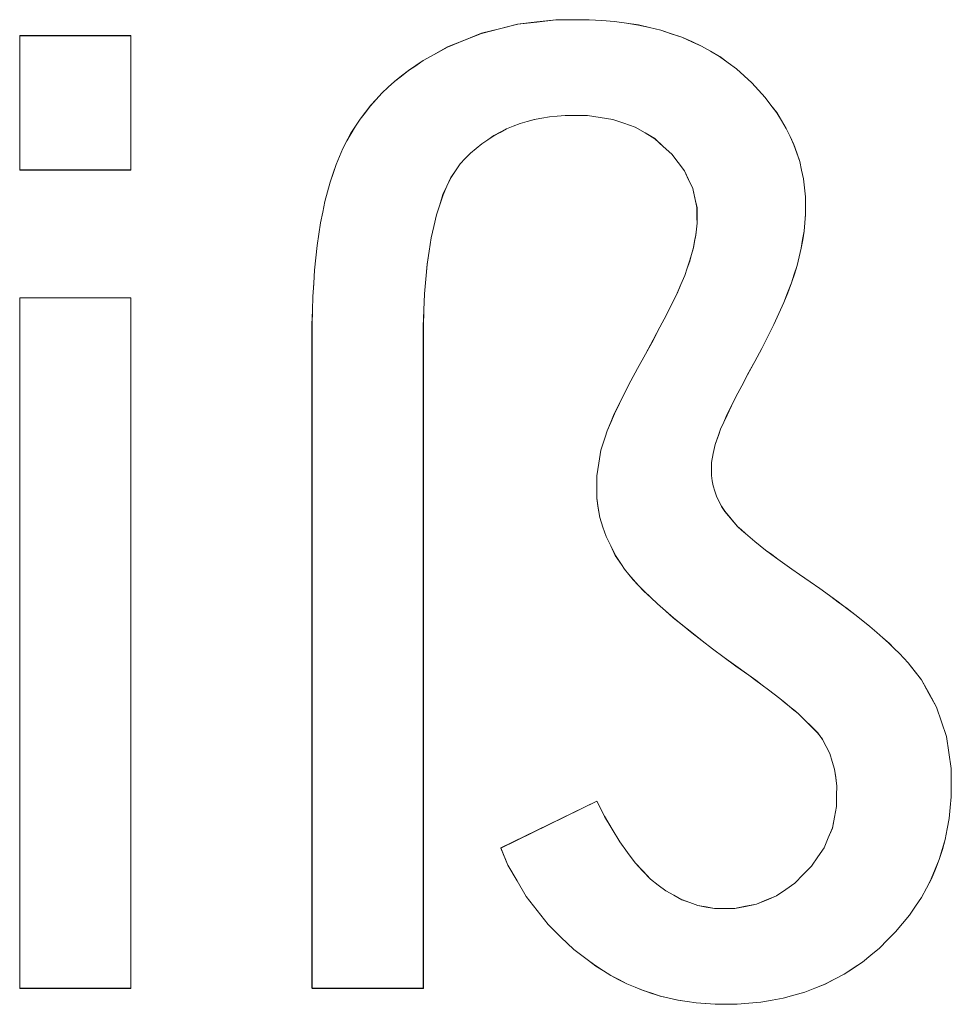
# Model space of a CAD drawing. Extents: x 229 to 926, y 37 to 878.
# Tile 121 of 194: x 348.08 to 350.52, y 799.52 to 802.1. Entities that reach past the tile are written whole.
import ezdxf

# ---------------------------------------------------------------- set-up
doc = ezdxf.new("R2010")
doc.units = 0
doc.layers.get('0').update_dxf_attribs({"lineweight": 13})
doc.layers.add('Beschriftung', color=7, linetype='Continuous', lineweight=25)
doc.layers.add('Beschriftung-A03ENJ5NI0', color=7, linetype='Continuous', lineweight=25)

# ---------------------------------------------------------------- blocks, each defined once
blk = doc.blocks.new('Referenz-A03ENJ5LI0', base_point=(255.7277, 65.704))
at = {"layer": 'Beschriftung', "color": 0, "lineweight": -2}
for p, q in [((349.2905, 802.0677), (349.338, 802.0796)), ((349.338, 802.0796), (349.3855, 802.0915)), ((349.3855, 802.0915), (349.4356, 802.0975)), ((349.4356, 802.0975), (349.4857, 802.1034)), ((349.4857, 802.1034), (349.5384, 802.1034)), ((349.5384, 802.1034), (349.5735, 802.1034)), ((349.5735, 802.1034), (349.6067, 802.1011)), ((349.6067, 802.1011), (349.64, 802.0988)), ((349.64, 802.0988), (349.6712, 802.0942)), ((349.6712, 802.0942), (349.7026, 802.0896)), ((349.7026, 802.0896), (349.7321, 802.0827)), ((349.7321, 802.0827), (349.7616, 802.0758)), ((348.0779, 801.709), (348.0779, 802.0615)), ((348.0779, 802.0615), (348.3701, 802.0615)), ((348.3701, 802.0615), (348.3701, 801.709)), ((349.2458, 802.0497), (349.2905, 802.0677)), ((349.7616, 802.0758), (349.7891, 802.0666)), ((349.7891, 802.0666), (349.8168, 802.0573)), ((349.8168, 802.0573), (349.8426, 802.0459)), ((349.1587, 802.008), (349.2009, 802.0318)), ((349.2009, 802.0318), (349.2458, 802.0497)), ((349.8426, 802.0459), (349.8683, 802.0343)), ((349.8683, 802.0343), (349.8922, 802.0205)), ((349.1377, 801.9961), (349.1587, 802.008)), ((349.8922, 802.0205), (349.916, 802.0067)), ((349.916, 802.0067), (349.938, 801.9906)), ((349.0985, 801.9698), (349.1181, 801.9829)), ((349.1181, 801.9829), (349.1377, 801.9961)), ((349.938, 801.9906), (349.96, 801.9745)), ((349.0623, 801.9415), (349.0804, 801.9557)), ((349.0804, 801.9557), (349.0985, 801.9698)), ((349.96, 801.9745), (349.9802, 801.9561)), ((349.9802, 801.9561), (350.0004, 801.9376)), ((349.0291, 801.9108), (349.0457, 801.9262)), ((349.0457, 801.9262), (349.0623, 801.9415)), ((350.0004, 801.9376), (350.018, 801.9185)), ((349.0141, 801.8944), (349.0291, 801.9108)), ((350.018, 801.9185), (350.0355, 801.8993)), ((350.0355, 801.8993), (350.0506, 801.8794)), ((348.9856, 801.8603), (348.999, 801.8779)), ((348.999, 801.8779), (349.0141, 801.8944)), ((350.0506, 801.8794), (350.0658, 801.8595)), ((348.9719, 801.8427), (348.9856, 801.8603)), ((349.4688, 801.8484), (349.4491, 801.8449)), ((349.4895, 801.8501), (349.4688, 801.8484)), ((349.5102, 801.8519), (349.4895, 801.8501)), ((349.5319, 801.8519), (349.5102, 801.8519)), ((349.5688, 801.8519), (349.5319, 801.8519)), ((349.602, 801.8468), (349.5688, 801.8519)), ((349.6353, 801.8418), (349.602, 801.8468)), ((350.0658, 801.8595), (350.0783, 801.839)), ((348.9479, 801.8053), (348.96, 801.824)), ((348.96, 801.824), (348.9719, 801.8427)), ((349.3741, 801.8238), (349.3563, 801.8167)), ((349.3919, 801.8308), (349.3741, 801.8238)), ((349.4106, 801.8361), (349.3919, 801.8308)), ((349.4293, 801.8413), (349.4106, 801.8361)), ((349.4491, 801.8449), (349.4293, 801.8413)), ((349.6648, 801.8316), (349.6353, 801.8418)), ((349.6942, 801.8215), (349.6648, 801.8316)), ((349.7201, 801.8063), (349.6942, 801.8215)), ((350.0783, 801.839), (350.091, 801.8183)), ((348.9373, 801.7854), (348.9479, 801.8053)), ((349.3229, 801.7992), (349.3071, 801.7885)), ((349.3397, 801.8079), (349.3229, 801.7992)), ((349.3563, 801.8167), (349.3397, 801.8079)), ((349.7458, 801.7912), (349.7201, 801.8063)), ((350.091, 801.8183), (350.101, 801.797)), ((350.101, 801.797), (350.1111, 801.7756)), ((348.9268, 801.7656), (348.9373, 801.7854)), ((349.2913, 801.778), (349.2766, 801.7657)), ((349.3071, 801.7885), (349.2913, 801.778)), ((349.768, 801.7709), (349.7458, 801.7912)), ((349.7901, 801.7506), (349.768, 801.7709)), ((350.1111, 801.7756), (350.1187, 801.7536)), ((348.9088, 801.7235), (348.9177, 801.7445)), ((348.9177, 801.7445), (348.9268, 801.7656)), ((349.2617, 801.7534), (349.248, 801.7393)), ((349.2766, 801.7657), (349.2617, 801.7534)), ((349.8067, 801.7288), (349.7901, 801.7506)), ((350.1187, 801.7536), (350.1262, 801.7315)), ((348.9009, 801.7003), (348.9088, 801.7235)), ((349.2342, 801.7252), (349.2221, 801.7071)), ((349.248, 801.7393), (349.2342, 801.7252)), ((349.8233, 801.7071), (349.8067, 801.7288)), ((350.1262, 801.7315), (350.1312, 801.7086)), ((348.3701, 801.709), (348.0779, 801.709)), ((348.893, 801.6771), (348.9009, 801.7003)), ((349.2221, 801.7071), (349.2101, 801.6889)), ((349.8343, 801.6837), (349.8233, 801.7071)), ((350.1312, 801.7086), (350.1363, 801.6859)), ((348.8861, 801.6516), (348.893, 801.6771)), ((349.1998, 801.6666), (349.1895, 801.6443)), ((349.2101, 801.6889), (349.1998, 801.6666)), ((349.8453, 801.6603), (349.8343, 801.6837)), ((350.1363, 801.6859), (350.1388, 801.6624)), ((348.8794, 801.6261), (348.8861, 801.6516)), ((349.1895, 801.6443), (349.1809, 801.6179)), ((349.8509, 801.6355), (349.8453, 801.6603)), ((350.1388, 801.6624), (350.1413, 801.6388)), ((348.8738, 801.5983), (348.8794, 801.6261)), ((349.1809, 801.6179), (349.1723, 801.5916)), ((349.8564, 801.6106), (349.8509, 801.6355)), ((350.1413, 801.6388), (350.1413, 801.6145)), ((350.1413, 801.6145), (350.1413, 801.5928)), ((348.8681, 801.5706), (348.8738, 801.5983)), ((349.1723, 801.5916), (349.1653, 801.5611)), ((349.8564, 801.5841), (349.8564, 801.6106)), ((350.1413, 801.5928), (350.1395, 801.5707)), ((348.8636, 801.5406), (348.8681, 801.5706)), ((349.8549, 801.554), (349.8565, 801.5696)), ((349.8565, 801.5696), (349.8564, 801.5841)), ((350.1395, 801.5707), (350.1377, 801.5487)), ((348.8592, 801.5106), (348.8636, 801.5406)), ((349.1653, 801.5611), (349.1585, 801.5307)), ((349.8501, 801.5218), (349.8534, 801.5385)), ((349.8534, 801.5385), (349.8549, 801.554)), ((350.1377, 801.5487), (350.1339, 801.5263)), ((349.1585, 801.5307), (349.1532, 801.496)), ((349.8469, 801.5052), (349.8501, 801.5218)), ((350.1339, 801.5263), (350.1303, 801.504)), ((348.8557, 801.4783), (348.8592, 801.5106)), ((349.1532, 801.496), (349.1481, 801.4615)), ((349.8372, 801.4698), (349.842, 801.4876)), ((349.842, 801.4876), (349.8469, 801.5052)), ((350.1303, 801.504), (350.1248, 801.4812)), ((348.8523, 801.4461), (348.8557, 801.4783)), ((349.1481, 801.4615), (349.1446, 801.4227)), ((349.8307, 801.4511), (349.8372, 801.4698)), ((350.1248, 801.4812), (350.1194, 801.4586)), ((348.8501, 801.4116), (348.8523, 801.4461)), ((349.8242, 801.4323), (349.8307, 801.4511)), ((350.112, 801.4356), (350.1048, 801.4126)), ((350.1194, 801.4586), (350.112, 801.4356)), ((348.8479, 801.3772), (348.8501, 801.4116)), ((349.1446, 801.4227), (349.1413, 801.384)), ((349.804, 801.3854), (349.814, 801.4088)), ((349.814, 801.4088), (349.8242, 801.4323)), ((350.1048, 801.4126), (350.0945, 801.3867)), ((349.1413, 801.384), (349.1395, 801.3412)), ((349.7902, 801.3573), (349.804, 801.3854)), ((350.0945, 801.3867), (350.0844, 801.361)), ((348.0779, 799.5614), (348.0779, 801.3736)), ((348.0779, 801.3736), (348.3701, 801.3736)), ((348.3701, 801.3736), (348.3701, 799.5614)), ((348.8467, 801.3404), (348.8479, 801.3772)), ((349.7766, 801.3291), (349.7902, 801.3573)), ((350.0844, 801.361), (350.0714, 801.3323)), ((348.8455, 801.3036), (348.8467, 801.3404)), ((349.1395, 801.3412), (349.1378, 801.2985)), ((350.0714, 801.3323), (350.0584, 801.3036)), ((349.7592, 801.2962), (349.7766, 801.3291)), ((348.8455, 801.2646), (348.8455, 801.3036)), ((349.1378, 801.2985), (349.1378, 801.2516)), ((349.7418, 801.2635), (349.7592, 801.2962)), ((350.0584, 801.3036), (350.0425, 801.2722)), ((348.8455, 799.5614), (348.8455, 801.2646)), ((349.721, 801.2259), (349.7418, 801.2635)), ((350.0425, 801.2722), (350.0267, 801.2406)), ((349.1378, 801.2516), (349.1378, 799.5614)), ((350.0267, 801.2406), (350.008, 801.2064)), ((349.7, 801.1884), (349.721, 801.2259)), ((350.008, 801.2064), (349.9893, 801.172)), ((349.6829, 801.156), (349.7, 801.1884)), ((349.6658, 801.1236), (349.6829, 801.156)), ((349.9893, 801.172), (349.974, 801.1428)), ((349.6527, 801.0963), (349.6658, 801.1236)), ((349.974, 801.1428), (349.9587, 801.1138)), ((349.9587, 801.1138), (349.947, 801.0899)), ((349.6394, 801.0691), (349.6527, 801.0963)), ((349.947, 801.0899), (349.9352, 801.066)), ((349.6207, 801.0246), (349.6301, 801.0468)), ((349.6301, 801.0468), (349.6394, 801.0691)), ((349.9268, 801.0474), (349.9185, 801.0287)), ((349.9352, 801.066), (349.9268, 801.0474)), ((349.6153, 801.0076), (349.6207, 801.0246)), ((349.9185, 801.0287), (349.9136, 801.0153)), ((349.6043, 800.9735), (349.6153, 801.0076)), ((349.9136, 801.0153), (349.9038, 800.9884)), ((349.5987, 800.9398), (349.6043, 800.9735)), ((349.9038, 800.9884), (349.8991, 800.9648)), ((349.8991, 800.9648), (349.8943, 800.9411)), ((349.5932, 800.9062), (349.5987, 800.9398)), ((349.8943, 800.9411), (349.8945, 800.9206)), ((349.8945, 800.9206), (349.8943, 800.9069)), ((349.5932, 800.8728), (349.5932, 800.9062)), ((349.8943, 800.9069), (349.8964, 800.8935)), ((349.8964, 800.8935), (349.8986, 800.88)), ((349.5932, 800.8473), (349.5932, 800.8728)), ((349.8986, 800.88), (349.9029, 800.8665)), ((349.9029, 800.8665), (349.9073, 800.8531)), ((349.5973, 800.822), (349.5932, 800.8473)), ((349.9073, 800.8531), (349.914, 800.8397)), ((349.914, 800.8397), (349.9206, 800.8264)), ((349.6014, 800.7967), (349.5973, 800.822)), ((349.9206, 800.8264), (349.9296, 800.8132)), ((349.9296, 800.8132), (349.9629, 800.7737)), ((349.6095, 800.7719), (349.6014, 800.7967)), ((349.6176, 800.7469), (349.6095, 800.7719)), ((349.9629, 800.7737), (349.9732, 800.7643)), ((349.9732, 800.7643), (349.9835, 800.7548)), ((349.6298, 800.7223), (349.6176, 800.7469)), ((349.9835, 800.7548), (349.9957, 800.7444)), ((349.9957, 800.7444), (350.008, 800.7341)), ((349.642, 800.6976), (349.6298, 800.7223)), ((350.008, 800.7341), (350.0223, 800.7229)), ((350.0223, 800.7229), (350.0365, 800.7116)), ((350.0365, 800.7116), (350.0529, 800.6995)), ((349.6582, 800.6734), (349.642, 800.6976)), ((350.0529, 800.6995), (350.0691, 800.6874)), ((350.0691, 800.6874), (350.0874, 800.6743)), ((349.6662, 800.6612), (349.6582, 800.6734)), ((349.6773, 800.6475), (349.6662, 800.6612)), ((350.0874, 800.6743), (350.1057, 800.6614)), ((350.1057, 800.6614), (350.1259, 800.6474)), ((349.6886, 800.6339), (349.6773, 800.6475)), ((349.7029, 800.6187), (349.6886, 800.6339)), ((350.1259, 800.6474), (350.1536, 800.6285)), ((349.7173, 800.6035), (349.7029, 800.6187)), ((350.1536, 800.6285), (350.179, 800.6105)), ((350.179, 800.6105), (350.2043, 800.5924)), ((349.7349, 800.5869), (349.7173, 800.6035)), ((349.7526, 800.5703), (349.7349, 800.5869)), ((350.2043, 800.5924), (350.2273, 800.5754)), ((349.7735, 800.5522), (349.7526, 800.5703)), ((350.2273, 800.5754), (350.2503, 800.5584)), ((350.2503, 800.5584), (350.271, 800.5422)), ((349.7943, 800.534), (349.7735, 800.5522)), ((349.8185, 800.5144), (349.7943, 800.534)), ((350.271, 800.5422), (350.2917, 800.526)), ((349.8426, 800.4948), (349.8185, 800.5144)), ((350.2917, 800.526), (350.3101, 800.5108)), ((350.3101, 800.5108), (350.3285, 800.4956)), ((349.87, 800.4736), (349.8426, 800.4948)), ((350.3285, 800.4956), (350.3446, 800.4813)), ((350.3446, 800.4813), (350.3606, 800.4671)), ((349.8974, 800.4525), (349.87, 800.4736)), ((349.9279, 800.4298), (349.8974, 800.4525)), ((350.3606, 800.4671), (350.3744, 800.4536)), ((350.3744, 800.4536), (350.3881, 800.4403)), ((349.9585, 800.4073), (349.9279, 800.4298)), ((350.3881, 800.4403), (350.3996, 800.4279)), ((350.3996, 800.4279), (350.4111, 800.4154)), ((349.9924, 800.3831), (349.9585, 800.4073)), ((350.4111, 800.4154), (350.4202, 800.4039)), ((350.4202, 800.4039), (350.4462, 800.3711)), ((350.0108, 800.3698), (349.9924, 800.3831)), ((350.0274, 800.3573), (350.0108, 800.3698)), ((350.044, 800.345), (350.0274, 800.3573)), ((350.4462, 800.3711), (350.4657, 800.3354)), ((350.0588, 800.3336), (350.044, 800.345)), ((350.0736, 800.3222), (350.0588, 800.3336)), ((350.0867, 800.3118), (350.0736, 800.3222)), ((350.4657, 800.3354), (350.4853, 800.2995)), ((350.0998, 800.3014), (350.0867, 800.3118)), ((350.1111, 800.2919), (350.0998, 800.3014)), ((350.4853, 800.2995), (350.4982, 800.2608)), ((350.1224, 800.2825), (350.1111, 800.2919)), ((350.1733, 800.232), (350.1224, 800.2825)), ((350.4982, 800.2608), (350.5113, 800.222)), ((350.1863, 800.2149), (350.1733, 800.232)), ((350.5113, 800.222), (350.5177, 800.1803)), ((350.1959, 800.1961), (350.1863, 800.2149)), ((350.2055, 800.1773), (350.1959, 800.1961)), ((350.2117, 800.1568), (350.2055, 800.1773)), ((350.5177, 800.1803), (350.5243, 800.1385)), ((350.2179, 800.1364), (350.2117, 800.1568)), ((350.2207, 800.1142), (350.2179, 800.1364)), ((350.5243, 800.1385), (350.5243, 800.0938)), ((350.2236, 800.0919), (350.2207, 800.1142)), ((350.223, 800.0681), (350.2236, 800.0919)), ((350.5243, 800.0938), (350.5243, 800.0642)), ((350.223, 800.0382), (350.223, 800.0681)), ((350.5243, 800.0642), (350.5216, 800.0357)), ((349.341, 799.9297), (349.5932, 800.0525)), ((349.5932, 800.0525), (349.6133, 800.0128)), ((350.2176, 800.0103), (350.223, 800.0382)), ((349.6133, 800.0128), (349.6334, 799.9793)), ((350.5216, 800.0357), (350.519, 800.0072)), ((350.2121, 799.9823), (350.2176, 800.0103)), ((350.519, 800.0072), (350.5138, 799.9796)), ((349.6334, 799.9793), (349.6535, 799.9457)), ((350.2011, 799.9563), (350.2121, 799.9823)), ((350.5138, 799.9796), (350.5085, 799.9522)), ((349.6535, 799.9457), (349.6736, 799.9182)), ((350.1902, 799.9302), (350.2011, 799.9563)), ((350.5085, 799.9522), (350.5007, 799.9258)), ((349.3601, 799.8847), (349.341, 799.9297)), ((349.6736, 799.9182), (349.6937, 799.8907)), ((350.1737, 799.9062), (350.1902, 799.9302)), ((350.5007, 799.9258), (350.4928, 799.8993)), ((349.384, 799.8437), (349.3601, 799.8847)), ((349.6937, 799.8907), (349.7139, 799.8693)), ((350.1573, 799.882), (350.1737, 799.9062)), ((350.4928, 799.8993), (350.4823, 799.874)), ((349.7139, 799.8693), (349.7342, 799.8478)), ((350.1135, 799.8377), (350.1355, 799.8599)), ((350.1355, 799.8599), (350.1573, 799.882)), ((350.4823, 799.874), (350.4718, 799.8486)), ((349.4079, 799.8026), (349.384, 799.8437)), ((349.7342, 799.8478), (349.7544, 799.8325)), ((349.7544, 799.8325), (349.7747, 799.8172)), ((350.0894, 799.821), (350.1135, 799.8377)), ((350.4718, 799.8486), (350.4588, 799.8244)), ((349.7747, 799.8172), (349.7955, 799.8056)), ((349.7955, 799.8056), (349.8162, 799.7942)), ((350.0653, 799.8043), (350.0894, 799.821)), ((350.4588, 799.8244), (350.4456, 799.8001)), ((349.4367, 799.7657), (349.4079, 799.8026)), ((349.8162, 799.7942), (349.8375, 799.7864)), ((349.8375, 799.7864), (349.8588, 799.7788)), ((349.984, 799.7766), (350.0127, 799.7822)), ((350.0127, 799.7822), (350.0389, 799.7933)), ((350.0389, 799.7933), (350.0653, 799.8043)), ((350.4456, 799.8001), (350.4299, 799.7768)), ((349.4654, 799.7288), (349.4367, 799.7657)), ((349.8588, 799.7788), (349.8806, 799.7749)), ((349.8806, 799.7749), (349.9024, 799.7711)), ((349.9024, 799.7711), (349.9247, 799.7711)), ((349.9247, 799.7711), (349.9554, 799.7711)), ((349.9554, 799.7711), (349.984, 799.7766)), ((350.4142, 799.7537), (350.3959, 799.7315)), ((350.4299, 799.7768), (350.4142, 799.7537)), ((349.4991, 799.696), (349.4654, 799.7288)), ((350.3959, 799.7315), (350.3775, 799.7093)), ((350.3775, 799.7093), (350.3565, 799.6883)), ((349.5327, 799.6632), (349.4991, 799.696)), ((350.3565, 799.6883), (350.3356, 799.6671)), ((349.5712, 799.6345), (349.5327, 799.6632)), ((350.3356, 799.6671), (350.3132, 799.6488)), ((349.5905, 799.6201), (349.5712, 799.6345)), ((350.2908, 799.6303), (350.267, 799.6145)), ((350.3132, 799.6488), (350.2908, 799.6303)), ((349.6106, 799.6076), (349.5905, 799.6201)), ((349.6305, 799.5949), (349.6106, 799.6076)), ((350.2432, 799.5987), (350.2179, 799.5854)), ((350.267, 799.6145), (350.2432, 799.5987)), ((349.6514, 799.5842), (349.6305, 799.5949)), ((349.6722, 799.5734), (349.6514, 799.5842)), ((349.6937, 799.5645), (349.6722, 799.5734)), ((350.2179, 799.5854), (350.1926, 799.5723)), ((348.3701, 799.5614), (348.0779, 799.5614)), ((349.1378, 799.5614), (348.8455, 799.5614)), ((349.7155, 799.5555), (349.6937, 799.5645)), ((349.7378, 799.5483), (349.7155, 799.5555)), ((349.7602, 799.5411), (349.7378, 799.5483)), ((350.1393, 799.5512), (350.1111, 799.5432)), ((350.166, 799.5617), (350.1393, 799.5512)), ((350.1926, 799.5723), (350.166, 799.5617)), ((349.7834, 799.5357), (349.7602, 799.5411)), ((349.8066, 799.5304), (349.7834, 799.5357)), ((349.8305, 799.5268), (349.8066, 799.5304)), ((349.8545, 799.5232), (349.8305, 799.5268)), ((349.8792, 799.5214), (349.8545, 799.5232)), ((349.904, 799.5196), (349.8792, 799.5214)), ((349.9929, 799.5222), (349.9619, 799.5196)), ((350.0239, 799.5249), (349.9929, 799.5222)), ((350.0535, 799.5301), (350.0239, 799.5249)), ((350.0831, 799.5354), (350.0535, 799.5301)), ((350.1111, 799.5432), (350.0831, 799.5354)), ((349.9295, 799.5196), (349.904, 799.5196)), ((349.9619, 799.5196), (349.9295, 799.5196))]:
    blk.add_line(p, q, dxfattribs=at)
blk = doc.blocks.new('Referenz-A03ENJ62I0', base_point=(255.7277, 65.7055))
at = {"layer": 'Beschriftung-A03ENJ5NI0', "color": 0, "lineweight": -2}
for p, q in [((349.2906, 802.0675), (349.3381, 802.0794)), ((349.3381, 802.0794), (349.3856, 802.0913)), ((349.3856, 802.0913), (349.4356, 802.0973)), ((349.4356, 802.0973), (349.4858, 802.1033)), ((349.4858, 802.1033), (349.5384, 802.1033)), ((349.5384, 802.1033), (349.5736, 802.1033)), ((349.5736, 802.1033), (349.6068, 802.1009)), ((349.6068, 802.1009), (349.6401, 802.0986)), ((349.6401, 802.0986), (349.6713, 802.094)), ((349.6713, 802.094), (349.7027, 802.0894)), ((349.7027, 802.0894), (349.7322, 802.0826)), ((349.7322, 802.0826), (349.7616, 802.0757)), ((348.078, 801.7088), (348.078, 802.0613)), ((348.078, 802.0613), (348.3702, 802.0613)), ((348.3702, 802.0613), (348.3702, 801.7088)), ((349.2459, 802.0495), (349.2906, 802.0675)), ((349.7616, 802.0757), (349.7892, 802.0664)), ((349.7892, 802.0664), (349.8169, 802.0572)), ((349.8169, 802.0572), (349.8426, 802.0457)), ((349.1588, 802.0078), (349.201, 802.0317)), ((349.201, 802.0317), (349.2459, 802.0495)), ((349.8426, 802.0457), (349.8684, 802.0342)), ((349.8684, 802.0342), (349.8922, 802.0204)), ((349.1378, 801.9959), (349.1588, 802.0078)), ((349.8922, 802.0204), (349.9161, 802.0065)), ((349.9161, 802.0065), (349.9381, 801.9905)), ((349.0986, 801.9697), (349.1181, 801.9827)), ((349.1181, 801.9827), (349.1378, 801.9959)), ((349.9381, 801.9905), (349.9601, 801.9743)), ((349.0624, 801.9413), (349.0805, 801.9556)), ((349.0805, 801.9556), (349.0986, 801.9697)), ((349.9601, 801.9743), (349.9803, 801.9559)), ((349.9803, 801.9559), (350.0005, 801.9374)), ((349.0292, 801.9106), (349.0458, 801.926)), ((349.0458, 801.926), (349.0624, 801.9413)), ((350.0005, 801.9374), (350.018, 801.9183)), ((349.0142, 801.8942), (349.0292, 801.9106)), ((350.018, 801.9183), (350.0356, 801.8992)), ((350.0356, 801.8992), (350.0507, 801.8793)), ((348.9856, 801.8602), (348.9991, 801.8777)), ((348.9991, 801.8777), (349.0142, 801.8942)), ((350.0507, 801.8793), (350.0658, 801.8594)), ((348.972, 801.8426), (348.9856, 801.8602)), ((349.4688, 801.8482), (349.4491, 801.8447)), ((349.4896, 801.85), (349.4688, 801.8482)), ((349.5103, 801.8517), (349.4896, 801.85)), ((349.532, 801.8517), (349.5103, 801.8517)), ((349.5689, 801.8517), (349.532, 801.8517)), ((349.6021, 801.8467), (349.5689, 801.8517)), ((349.6354, 801.8416), (349.6021, 801.8467)), ((350.0658, 801.8594), (350.0784, 801.8388)), ((348.948, 801.8051), (348.9601, 801.8238)), ((348.9601, 801.8238), (348.972, 801.8426)), ((349.3742, 801.8236), (349.3564, 801.8166)), ((349.3919, 801.8306), (349.3742, 801.8236)), ((349.4107, 801.8359), (349.3919, 801.8306)), ((349.4294, 801.8412), (349.4107, 801.8359)), ((349.4491, 801.8447), (349.4294, 801.8412)), ((349.6648, 801.8315), (349.6354, 801.8416)), ((349.6943, 801.8213), (349.6648, 801.8315)), ((349.7201, 801.8061), (349.6943, 801.8213)), ((350.0784, 801.8388), (350.091, 801.8182)), ((348.9374, 801.7852), (348.948, 801.8051)), ((349.323, 801.799), (349.3072, 801.7884)), ((349.3398, 801.8078), (349.323, 801.799)), ((349.3564, 801.8166), (349.3398, 801.8078)), ((349.7459, 801.791), (349.7201, 801.8061)), ((350.091, 801.8182), (350.1011, 801.7969)), ((350.1011, 801.7969), (350.1112, 801.7754)), ((348.9269, 801.7654), (348.9374, 801.7852)), ((349.2914, 801.7778), (349.2766, 801.7655)), ((349.3072, 801.7884), (349.2914, 801.7778)), ((349.768, 801.7707), (349.7459, 801.791)), ((349.7901, 801.7505), (349.768, 801.7707)), ((350.1112, 801.7754), (350.1187, 801.7534)), ((348.9089, 801.7234), (348.9178, 801.7444)), ((348.9178, 801.7444), (348.9269, 801.7654)), ((349.2618, 801.7532), (349.2481, 801.7391)), ((349.2766, 801.7655), (349.2618, 801.7532)), ((349.8067, 801.7286), (349.7901, 801.7505)), ((350.1187, 801.7534), (350.1263, 801.7313)), ((348.901, 801.7001), (348.9089, 801.7234)), ((349.2343, 801.7251), (349.2222, 801.7069)), ((349.2481, 801.7391), (349.2343, 801.7251)), ((349.8233, 801.7069), (349.8067, 801.7286)), ((350.1263, 801.7313), (350.1313, 801.7085)), ((348.3702, 801.7088), (348.078, 801.7088)), ((348.893, 801.6769), (348.901, 801.7001)), ((349.2222, 801.7069), (349.2102, 801.6888)), ((349.8344, 801.6835), (349.8233, 801.7069)), ((350.1313, 801.7085), (350.1363, 801.6857)), ((348.8862, 801.6515), (348.893, 801.6769)), ((349.1999, 801.6664), (349.1896, 801.6442)), ((349.2102, 801.6888), (349.1999, 801.6664)), ((349.8454, 801.6601), (349.8344, 801.6835)), ((350.1363, 801.6857), (350.1388, 801.6622)), ((348.8795, 801.626), (348.8862, 801.6515)), ((349.1896, 801.6442), (349.1809, 801.6178)), ((349.851, 801.6353), (349.8454, 801.6601)), ((350.1388, 801.6622), (350.1414, 801.6387)), ((348.8739, 801.5981), (348.8795, 801.626)), ((349.1809, 801.6178), (349.1723, 801.5914)), ((349.8565, 801.6104), (349.851, 801.6353)), ((350.1414, 801.6387), (350.1414, 801.6143)), ((350.1414, 801.6143), (350.1414, 801.5926)), ((348.8682, 801.5704), (348.8739, 801.5981)), ((349.1723, 801.5914), (349.1654, 801.561)), ((349.8565, 801.584), (349.8565, 801.6104)), ((350.1414, 801.5926), (350.1396, 801.5705)), ((348.8637, 801.5405), (348.8682, 801.5704)), ((349.855, 801.5538), (349.8565, 801.5694)), ((349.8565, 801.5694), (349.8565, 801.584)), ((350.1396, 801.5705), (350.1378, 801.5485)), ((348.8592, 801.5104), (348.8637, 801.5405)), ((349.1654, 801.561), (349.1585, 801.5305)), ((349.8502, 801.5217), (349.8534, 801.5383)), ((349.8534, 801.5383), (349.855, 801.5538)), ((350.1378, 801.5485), (350.134, 801.5261)), ((349.1585, 801.5305), (349.1533, 801.4958)), ((349.847, 801.5051), (349.8502, 801.5217)), ((350.134, 801.5261), (350.1304, 801.5038)), ((348.8558, 801.4781), (348.8592, 801.5104)), ((349.1533, 801.4958), (349.1482, 801.4613)), ((349.8373, 801.4697), (349.8421, 801.4874)), ((349.8421, 801.4874), (349.847, 801.5051)), ((350.1304, 801.5038), (350.1249, 801.4811)), ((348.8524, 801.4459), (348.8558, 801.4781)), ((349.1482, 801.4613), (349.1447, 801.4225)), ((349.8308, 801.4509), (349.8373, 801.4697)), ((350.1249, 801.4811), (350.1195, 801.4584)), ((348.8502, 801.4115), (348.8524, 801.4459)), ((349.8243, 801.4322), (349.8308, 801.4509)), ((350.1121, 801.4354), (350.1048, 801.4125)), ((350.1195, 801.4584), (350.1121, 801.4354)), ((348.8479, 801.377), (348.8502, 801.4115)), ((349.1447, 801.4225), (349.1413, 801.3838)), ((349.8041, 801.3852), (349.8141, 801.4087)), ((349.8141, 801.4087), (349.8243, 801.4322)), ((350.1048, 801.4125), (350.0946, 801.3866)), ((349.1413, 801.3838), (349.1396, 801.3411)), ((349.7903, 801.3571), (349.8041, 801.3852)), ((350.0946, 801.3866), (350.0844, 801.3608)), ((348.078, 799.5613), (348.078, 801.3735)), ((348.078, 801.3735), (348.3702, 801.3735)), ((348.3702, 801.3735), (348.3702, 799.5613)), ((348.8468, 801.3403), (348.8479, 801.377)), ((349.7766, 801.329), (349.7903, 801.3571)), ((350.0844, 801.3608), (350.0714, 801.3321)), ((348.8456, 801.3035), (348.8468, 801.3403)), ((349.1396, 801.3411), (349.1379, 801.2983)), ((350.0714, 801.3321), (350.0584, 801.3035)), ((349.7593, 801.2961), (349.7766, 801.329)), ((348.8456, 801.2645), (348.8456, 801.3035)), ((349.1379, 801.2983), (349.1379, 801.2514)), ((349.7419, 801.2633), (349.7593, 801.2961)), ((350.0584, 801.3035), (350.0426, 801.272)), ((348.8456, 799.5613), (348.8456, 801.2645)), ((349.721, 801.2258), (349.7419, 801.2633)), ((350.0426, 801.272), (350.0268, 801.2405)), ((349.1379, 801.2514), (349.1379, 799.5613)), ((350.0268, 801.2405), (350.008, 801.2062)), ((349.7, 801.1883), (349.721, 801.2258)), ((350.008, 801.2062), (349.9894, 801.1718)), ((349.683, 801.1559), (349.7, 801.1883)), ((349.6659, 801.1234), (349.683, 801.1559)), ((349.9894, 801.1718), (349.9741, 801.1427)), ((349.6527, 801.0962), (349.6659, 801.1234)), ((349.9741, 801.1427), (349.9588, 801.1136)), ((349.9588, 801.1136), (349.9471, 801.0898)), ((349.6395, 801.0689), (349.6527, 801.0962)), ((349.9471, 801.0898), (349.9353, 801.0658)), ((349.6208, 801.0245), (349.6302, 801.0467)), ((349.6302, 801.0467), (349.6395, 801.0689)), ((349.9269, 801.0472), (349.9186, 801.0286)), ((349.9353, 801.0658), (349.9269, 801.0472)), ((349.6153, 801.0074), (349.6208, 801.0245)), ((349.9186, 801.0286), (349.9137, 801.0152)), ((349.6043, 800.9733), (349.6153, 801.0074)), ((349.9137, 801.0152), (349.9039, 800.9883)), ((349.5988, 800.9397), (349.6043, 800.9733)), ((349.9039, 800.9883), (349.8992, 800.9646)), ((349.8992, 800.9646), (349.8944, 800.9409)), ((349.5933, 800.906), (349.5988, 800.9397)), ((349.8944, 800.9409), (349.8946, 800.9205)), ((349.8946, 800.9205), (349.8944, 800.9068)), ((349.5933, 800.8727), (349.5933, 800.906)), ((349.8944, 800.9068), (349.8965, 800.8933)), ((349.8965, 800.8933), (349.8987, 800.8798)), ((349.5933, 800.8471), (349.5933, 800.8727)), ((349.8987, 800.8798), (349.903, 800.8663)), ((349.903, 800.8663), (349.9074, 800.8529)), ((349.5974, 800.8219), (349.5933, 800.8471)), ((349.9074, 800.8529), (349.914, 800.8396)), ((349.914, 800.8396), (349.9207, 800.8262)), ((349.6015, 800.7966), (349.5974, 800.8219)), ((349.9207, 800.8262), (349.9297, 800.813)), ((349.9297, 800.813), (349.963, 800.7735)), ((349.6096, 800.7717), (349.6015, 800.7966)), ((349.6177, 800.7468), (349.6096, 800.7717)), ((349.963, 800.7735), (349.9733, 800.7641)), ((349.9733, 800.7641), (349.9836, 800.7546)), ((349.6299, 800.7222), (349.6177, 800.7468)), ((349.9836, 800.7546), (349.9958, 800.7443)), ((349.9958, 800.7443), (350.0081, 800.7339)), ((349.6421, 800.6974), (349.6299, 800.7222)), ((350.0081, 800.7339), (350.0224, 800.7227)), ((350.0224, 800.7227), (350.0366, 800.7115)), ((350.0366, 800.7115), (350.053, 800.6993)), ((349.6583, 800.6732), (349.6421, 800.6974)), ((350.053, 800.6993), (350.0692, 800.6872)), ((350.0692, 800.6872), (350.0875, 800.6742)), ((349.6662, 800.6611), (349.6583, 800.6732)), ((349.6774, 800.6474), (349.6662, 800.6611)), ((350.0875, 800.6742), (350.1058, 800.6612)), ((350.1058, 800.6612), (350.126, 800.6473)), ((349.6886, 800.6338), (349.6774, 800.6474)), ((349.703, 800.6186), (349.6886, 800.6338)), ((350.126, 800.6473), (350.1537, 800.6283)), ((349.7174, 800.6034), (349.703, 800.6186)), ((350.1537, 800.6283), (350.1791, 800.6103)), ((350.1791, 800.6103), (350.2044, 800.5923)), ((349.735, 800.5868), (349.7174, 800.6034)), ((349.7527, 800.5702), (349.735, 800.5868)), ((350.2044, 800.5923), (350.2274, 800.5752)), ((349.7735, 800.5521), (349.7527, 800.5702)), ((350.2274, 800.5752), (350.2504, 800.5582)), ((350.2504, 800.5582), (350.2711, 800.542)), ((349.7944, 800.5339), (349.7735, 800.5521)), ((349.8186, 800.5142), (349.7944, 800.5339)), ((350.2711, 800.542), (350.2918, 800.5259)), ((349.8427, 800.4946), (349.8186, 800.5142)), ((350.2918, 800.5259), (350.3102, 800.5107)), ((350.3102, 800.5107), (350.3285, 800.4954)), ((349.8701, 800.4734), (349.8427, 800.4946)), ((350.3285, 800.4954), (350.3446, 800.4812)), ((350.3446, 800.4812), (350.3607, 800.4669)), ((349.8974, 800.4523), (349.8701, 800.4734)), ((349.928, 800.4297), (349.8974, 800.4523)), ((350.3607, 800.4669), (350.3745, 800.4535)), ((350.3745, 800.4535), (350.3882, 800.4402)), ((349.9586, 800.4071), (349.928, 800.4297)), ((350.3882, 800.4402), (350.3997, 800.4277)), ((350.3997, 800.4277), (350.4112, 800.4153)), ((349.9925, 800.3829), (349.9586, 800.4071)), ((350.4112, 800.4153), (350.4203, 800.4037)), ((350.4203, 800.4037), (350.4463, 800.371)), ((350.0108, 800.3696), (349.9925, 800.3829)), ((350.0274, 800.3572), (350.0108, 800.3696)), ((350.044, 800.3448), (350.0274, 800.3572)), ((350.4463, 800.371), (350.4658, 800.3352)), ((350.0589, 800.3335), (350.044, 800.3448)), ((350.0737, 800.322), (350.0589, 800.3335)), ((350.0868, 800.3116), (350.0737, 800.322)), ((350.4658, 800.3352), (350.4853, 800.2994)), ((350.0998, 800.3013), (350.0868, 800.3116)), ((350.1112, 800.2917), (350.0998, 800.3013)), ((350.4853, 800.2994), (350.4983, 800.2607)), ((350.1225, 800.2823), (350.1112, 800.2917)), ((350.1734, 800.2318), (350.1225, 800.2823)), ((350.4983, 800.2607), (350.5113, 800.2219)), ((350.1864, 800.2147), (350.1734, 800.2318)), ((350.5113, 800.2219), (350.5178, 800.1801)), ((350.196, 800.1959), (350.1864, 800.2147)), ((350.2055, 800.1772), (350.196, 800.1959)), ((350.2118, 800.1567), (350.2055, 800.1772)), ((350.5178, 800.1801), (350.5243, 800.1384)), ((350.218, 800.1362), (350.2118, 800.1567)), ((350.2208, 800.114), (350.218, 800.1362)), ((350.5243, 800.1384), (350.5243, 800.0937)), ((350.2237, 800.0918), (350.2208, 800.114)), ((350.2231, 800.0679), (350.2237, 800.0918)), ((350.5243, 800.0937), (350.5243, 800.064)), ((350.2231, 800.0381), (350.2231, 800.0679)), ((350.5243, 800.064), (350.5217, 800.0355)), ((349.341, 799.9296), (349.5933, 800.0524)), ((349.5933, 800.0524), (349.6134, 800.0127)), ((350.2176, 800.0101), (350.2231, 800.0381)), ((349.6134, 800.0127), (349.6335, 799.9791)), ((350.5217, 800.0355), (350.5191, 800.007)), ((350.2121, 799.9821), (350.2176, 800.0101)), ((350.5191, 800.007), (350.5138, 799.9795)), ((349.6335, 799.9791), (349.6535, 799.9455)), ((350.2012, 799.9561), (350.2121, 799.9821)), ((350.5138, 799.9795), (350.5086, 799.952)), ((349.6535, 799.9455), (349.6737, 799.9181)), ((350.1903, 799.93), (350.2012, 799.9561)), ((350.5086, 799.952), (350.5008, 799.9256)), ((349.3601, 799.8845), (349.341, 799.9296)), ((349.6737, 799.9181), (349.6938, 799.8906)), ((350.1738, 799.906), (350.1903, 799.93)), ((350.5008, 799.9256), (350.4928, 799.8992)), ((349.3841, 799.8435), (349.3601, 799.8845)), ((349.6938, 799.8906), (349.714, 799.8691)), ((350.1574, 799.8818), (350.1738, 799.906)), ((350.4928, 799.8992), (350.4824, 799.8738)), ((349.714, 799.8691), (349.7343, 799.8476)), ((350.1136, 799.8375), (350.1355, 799.8597)), ((350.1355, 799.8597), (350.1574, 799.8818)), ((350.4824, 799.8738), (350.4719, 799.8484)), ((349.4079, 799.8024), (349.3841, 799.8435)), ((349.7343, 799.8476), (349.7545, 799.8324)), ((349.7545, 799.8324), (349.7748, 799.817)), ((350.0895, 799.8209), (350.1136, 799.8375)), ((350.4719, 799.8484), (350.4588, 799.8242)), ((349.7748, 799.817), (349.7956, 799.8055)), ((349.7956, 799.8055), (349.8163, 799.794)), ((350.0654, 799.8042), (350.0895, 799.8209)), ((350.4588, 799.8242), (350.4457, 799.8)), ((349.4367, 799.7656), (349.4079, 799.8024)), ((349.8163, 799.794), (349.8376, 799.7862)), ((349.8376, 799.7862), (349.8589, 799.7786)), ((349.9841, 799.7765), (350.0127, 799.782)), ((350.0127, 799.782), (350.039, 799.7931)), ((350.039, 799.7931), (350.0654, 799.8042)), ((350.4457, 799.8), (350.43, 799.7767)), ((349.4655, 799.7286), (349.4367, 799.7656)), ((349.8589, 799.7786), (349.8807, 799.7747)), ((349.8807, 799.7747), (349.9025, 799.7709)), ((349.9025, 799.7709), (349.9248, 799.7709)), ((349.9248, 799.7709), (349.9555, 799.7709)), ((349.9555, 799.7709), (349.9841, 799.7765)), ((350.4143, 799.7535), (350.396, 799.7314)), ((350.43, 799.7767), (350.4143, 799.7535)), ((349.4992, 799.6959), (349.4655, 799.7286)), ((350.396, 799.7314), (350.3776, 799.7092)), ((350.3776, 799.7092), (350.3566, 799.6882)), ((349.5328, 799.663), (349.4992, 799.6959)), ((350.3566, 799.6882), (350.3357, 799.667)), ((349.5713, 799.6343), (349.5328, 799.663)), ((350.3357, 799.667), (350.3133, 799.6486)), ((349.5906, 799.6199), (349.5713, 799.6343)), ((350.2909, 799.6301), (350.2671, 799.6143)), ((350.3133, 799.6486), (350.2909, 799.6301)), ((349.6106, 799.6074), (349.5906, 799.6199)), ((349.6306, 799.5948), (349.6106, 799.6074)), ((350.2433, 799.5985), (350.218, 799.5853)), ((350.2671, 799.6143), (350.2433, 799.5985)), ((349.6515, 799.584), (349.6306, 799.5948)), ((349.6723, 799.5733), (349.6515, 799.584)), ((349.6938, 799.5643), (349.6723, 799.5733)), ((350.218, 799.5853), (350.1927, 799.5721)), ((348.3702, 799.5613), (348.078, 799.5613)), ((349.1379, 799.5613), (348.8456, 799.5613)), ((349.7156, 799.5553), (349.6938, 799.5643)), ((349.7379, 799.5481), (349.7156, 799.5553)), ((349.7603, 799.5409), (349.7379, 799.5481)), ((350.1394, 799.551), (350.1112, 799.5431)), ((350.1661, 799.5616), (350.1394, 799.551)), ((350.1927, 799.5721), (350.1661, 799.5616)), ((349.7835, 799.5355), (349.7603, 799.5409)), ((349.8067, 799.5302), (349.7835, 799.5355)), ((349.8306, 799.5266), (349.8067, 799.5302)), ((349.8546, 799.523), (349.8306, 799.5266)), ((349.8793, 799.5212), (349.8546, 799.523)), ((349.9041, 799.5194), (349.8793, 799.5212)), ((349.993, 799.522), (349.962, 799.5194)), ((350.024, 799.5247), (349.993, 799.522)), ((350.0536, 799.53), (350.024, 799.5247)), ((350.0832, 799.5352), (350.0536, 799.53)), ((350.1112, 799.5431), (350.0832, 799.5352)), ((349.9296, 799.5194), (349.9041, 799.5194)), ((349.962, 799.5194), (349.9296, 799.5194))]:
    blk.add_line(p, q, dxfattribs=at)

msp = doc.modelspace()

# ---------------------------------------------------------------- block references
at = {"color": 251, "lineweight": 13, "ltscale": 0.13, "true_color": 0x606060}
for name, p in [('Referenz-A03ENJ5LI0', (255.7277, 65.704)), ('Referenz-A03ENJ62I0', (255.7277, 65.7055))]:
    msp.add_blockref(name, p, dxfattribs=at)

doc.saveas('drawing.dxf')
